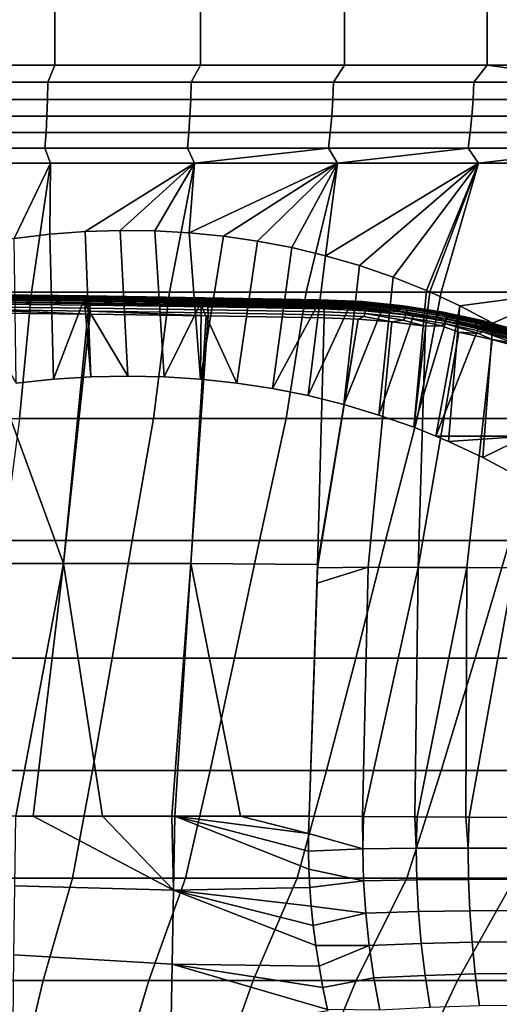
# Model space of a CAD drawing. Header units: metres. Extents: x -109 to 109, y -100 to 58.
# Tile 225 of 256: x 3.36 to 7.33, y -84.17 to -76.03. Entities that reach past the tile are written whole.
import ezdxf

# ---------------------------------------------------------------- set-up
doc = ezdxf.new("R2010")
doc.units = ezdxf.units.M
doc.layers.add('solid_21_062_100_XXX', color=7, linetype='CONTINUOUS')

msp = doc.modelspace()

# ---------------------------------------------------------------- linework, layer by layer
at = {"layer": 'solid_21_062_100_XXX'}
for points in [[(2.450244, -63.901745, -20.380436), (3.667988, -63.901745, -20.230242), (3.651991, -76.406158, -20.122297), (2.439559, -76.406158, -20.271835)], [(3.667988, -63.901745, 29.225105), (2.450244, -63.901745, 29.375298), (2.439559, -76.406158, 29.266699), (3.651991, -76.406158, 29.117159)], [(3.667988, -63.901745, -20.230242), (4.876895, -63.901745, -20.020477), (4.855625, -76.406158, -19.913446), (3.651991, -76.406158, -20.122297)], [(4.876895, -63.901745, 29.015341), (3.667988, -63.901745, 29.225105), (3.651991, -76.406158, 29.117159), (4.855625, -76.406158, 28.908308)], [(4.876895, -63.901745, -20.020477), (6.074053, -63.901745, -19.751648), (6.047561, -76.406158, -19.645788), (4.855625, -76.406158, -19.913446)], [(6.074053, -63.901745, 28.74651), (4.876895, -63.901745, 29.015341), (4.855625, -76.406158, 28.908308), (6.047561, -76.406158, 28.64065)], [(6.074053, -63.901745, -19.751648), (7.256581, -63.901745, -19.4244), (7.224926, -76.406158, -19.319967), (6.047561, -76.406158, -19.645788)], [(7.256581, -63.901745, 28.419262), (6.074053, -63.901745, 28.74651), (6.047561, -76.406158, 28.64065), (7.224926, -76.406158, 28.314829)], [(7.256581, -63.901745, -19.4244), (8.42163, -63.901745, -19.039522), (8.384886, -76.406158, -18.936769), (7.224926, -76.406158, -19.319967)], [(8.42163, -63.901745, 28.034384), (7.256581, -63.901745, 28.419262), (7.224926, -76.406158, 28.314829), (8.384885, -76.406158, 27.931631)], [(2.401371, -76.548645, -20.267498), (2.439559, -76.406158, -20.271835), (3.651991, -76.406158, -20.122297), (3.595044, -76.548645, -20.122561)], [(2.401371, -76.548645, 29.26236), (3.595044, -76.548645, 29.117422), (3.651991, -76.406158, 29.117159), (2.439559, -76.406158, 29.266699)], [(3.595044, -76.548645, -20.122561), (3.651991, -76.406158, -20.122297), (4.855625, -76.406158, -19.913446), (4.780321, -76.548645, -19.92012)], [(3.595044, -76.548645, 29.117422), (4.780321, -76.548645, 28.914982), (4.855625, -76.406158, 28.908308), (3.651991, -76.406158, 29.117159)], [(4.780321, -76.548645, -19.92012), (4.855625, -76.406158, -19.913446), (6.047561, -76.406158, -19.645788), (5.954433, -76.548645, -19.660652)], [(4.780321, -76.548645, 28.914982), (5.954433, -76.548645, 28.655514), (6.047561, -76.406158, 28.64065), (4.855625, -76.406158, 28.908308)], [(5.954433, -76.548645, -19.660652), (6.047561, -76.406158, -19.645788), (7.224926, -76.406158, -19.319967), (7.114638, -76.548645, -19.344763)], [(5.954433, -76.548645, 28.655514), (7.114638, -76.548645, 28.339624), (7.224926, -76.406158, 28.314829), (6.047561, -76.406158, 28.64065)], [(7.114638, -76.548645, -19.344763), (7.224926, -76.406158, -19.319967), (8.258226, -76.548645, -18.973188)], [(8.258226, -76.548645, 27.96805), (7.224926, -76.406158, 28.314829), (7.114638, -76.548645, 28.339624)], [(8.258226, -76.548645, -18.973188), (7.224926, -76.406158, -19.319967), (8.384886, -76.406158, -18.936769)], [(8.258226, -76.548645, 27.96805), (8.384885, -76.406158, 27.931631), (7.224926, -76.406158, 28.314829)], [(3.595044, -76.548645, 29.117422), (2.401371, -76.548645, 29.26236), (2.399279, -76.690422, 29.240784), (3.591912, -76.690422, 29.09597)], [(2.401371, -76.548645, -20.267498), (3.595044, -76.548645, -20.122561), (3.591912, -76.690422, -20.101109), (2.399279, -76.690422, -20.245922)], [(4.780321, -76.548645, 28.914982), (3.595044, -76.548645, 29.117422), (3.591912, -76.690422, 29.09597), (4.776156, -76.690422, 28.893707)], [(3.595044, -76.548645, -20.122561), (4.780321, -76.548645, -19.92012), (4.776156, -76.690422, -19.898846), (3.591912, -76.690422, -20.101109)], [(5.954433, -76.548645, 28.655514), (4.780321, -76.548645, 28.914982), (4.776156, -76.690422, 28.893707), (5.949245, -76.690422, 28.634466)], [(4.780321, -76.548645, -19.92012), (5.954433, -76.548645, -19.660652), (5.949245, -76.690422, -19.639605), (4.776156, -76.690422, -19.898846)], [(7.114638, -76.548645, 28.339624), (5.954433, -76.548645, 28.655514), (5.949245, -76.690422, 28.634466), (7.108439, -76.690422, 28.318851)], [(5.954433, -76.548645, -19.660652), (7.114638, -76.548645, -19.344763), (7.108439, -76.690422, -19.32399), (5.949245, -76.690422, -19.639605)], [(8.258226, -76.548645, 27.96805), (7.114638, -76.548645, 28.339624), (7.108439, -76.690422, 28.318851), (8.251032, -76.690422, 27.947601)], [(7.114638, -76.548645, -19.344763), (8.258226, -76.548645, -18.973188), (8.251032, -76.690422, -18.95274), (7.108439, -76.690422, -19.32399)], [(3.591912, -76.690422, 29.09597), (2.399279, -76.690422, 29.240784), (2.395889, -76.829475, 29.205828), (3.586837, -76.829475, 29.06122)], [(2.399279, -76.690422, -20.245922), (3.591912, -76.690422, -20.101109), (3.586837, -76.829475, -20.066359), (2.395889, -76.829475, -20.210966)], [(4.776156, -76.690422, 28.893707), (3.591912, -76.690422, 29.09597), (3.586837, -76.829475, 29.06122), (4.769408, -76.829475, 28.859243)], [(3.591912, -76.690422, -20.101109), (4.776156, -76.690422, -19.898846), (4.769408, -76.829475, -19.864382), (3.586837, -76.829475, -20.066359)], [(5.949245, -76.690422, 28.634466), (4.776156, -76.690422, 28.893707), (4.769408, -76.829475, 28.859243), (5.94084, -76.829475, 28.600368)], [(4.776156, -76.690422, -19.898846), (5.949245, -76.690422, -19.639605), (5.94084, -76.829475, -19.605505), (4.769408, -76.829475, -19.864382)], [(7.108439, -76.690422, 28.318851), (5.949245, -76.690422, 28.634466), (5.94084, -76.829475, 28.600368), (7.098397, -76.829475, 28.285198)], [(5.949245, -76.690422, -19.639605), (7.108439, -76.690422, -19.32399), (7.098397, -76.829475, -19.290337), (5.94084, -76.829475, -19.605505)], [(8.251032, -76.690422, 27.947601), (7.108439, -76.690422, 28.318851), (7.098397, -76.829475, 28.285198), (8.239375, -76.829475, 27.914473)], [(7.108439, -76.690422, -19.32399), (8.251032, -76.690422, -18.95274), (8.239375, -76.829475, -18.919611), (7.098397, -76.829475, -19.290337)], [(3.586837, -76.829475, 29.06122), (2.395889, -76.829475, 29.205828), (2.391233, -76.964546, 29.157812), (3.579867, -76.964546, 29.013487)], [(2.395889, -76.829475, -20.210966), (3.586837, -76.829475, -20.066359), (3.579867, -76.964546, -20.018625), (2.391233, -76.964546, -20.162951)], [(4.769408, -76.829475, 28.859243), (3.586837, -76.829475, 29.06122), (3.579867, -76.964546, 29.013487), (4.76014, -76.964546, 28.811901)], [(3.586837, -76.829475, -20.066359), (4.769408, -76.829475, -19.864382), (4.76014, -76.964546, -19.817039), (3.579867, -76.964546, -20.018625)], [(5.94084, -76.829475, 28.600368), (4.769408, -76.829475, 28.859243), (4.76014, -76.964546, 28.811901), (5.929296, -76.964546, 28.55353)], [(4.769408, -76.829475, -19.864382), (5.94084, -76.829475, -19.605505), (5.929296, -76.964546, -19.558668), (4.76014, -76.964546, -19.817039)], [(7.098397, -76.829475, 28.285198), (5.94084, -76.829475, 28.600368), (5.929296, -76.964546, 28.55353), (7.084603, -76.964546, 28.238974)], [(5.94084, -76.829475, -19.605505), (7.098397, -76.829475, -19.290337), (7.084603, -76.964546, -19.244112), (5.929296, -76.964546, -19.558668)], [(8.239375, -76.829475, 27.914473), (7.098397, -76.829475, 28.285198), (7.084603, -76.964546, 28.238974), (8.223364, -76.964546, 27.868967)], [(7.098397, -76.829475, -19.290337), (8.239375, -76.829475, -18.919611), (8.223364, -76.964546, -18.874105), (7.084603, -76.964546, -19.244112)], [(3.579867, -76.964546, 29.013487), (2.391233, -76.964546, 29.157812), (2.385354, -77.094391, 29.097178), (3.571065, -77.094391, 28.953207)], [(2.391233, -76.964546, -20.162951), (3.579867, -76.964546, -20.018625), (3.571065, -77.094391, -19.958345), (2.385354, -77.094391, -20.102316)], [(4.76014, -76.964546, 28.811901), (3.579867, -76.964546, 29.013487), (3.571065, -77.094391, 28.953207), (4.748436, -77.094391, 28.752117)], [(3.579867, -76.964546, -20.018625), (4.76014, -76.964546, -19.817039), (4.748436, -77.094391, -19.757256), (3.571065, -77.094391, -19.958345)], [(5.929296, -76.964546, 28.55353), (4.76014, -76.964546, 28.811901), (4.748436, -77.094391, 28.752117), (5.914717, -77.094391, 28.494381)], [(4.76014, -76.964546, -19.817039), (5.929296, -76.964546, -19.558668), (5.914717, -77.094391, -19.499519), (4.748436, -77.094391, -19.757256)], [(7.084603, -76.964546, 28.238974), (5.929296, -76.964546, 28.55353), (5.914717, -77.094391, 28.494381), (7.067183, -77.094391, 28.180597)], [(5.929296, -76.964546, -19.558668), (7.084603, -76.964546, -19.244112), (7.067183, -77.094391, -19.185736), (5.914717, -77.094391, -19.499519)], [(8.223364, -76.964546, 27.868967), (7.084603, -76.964546, 28.238974), (7.067183, -77.094391, 28.180597), (8.203144, -77.094391, 27.811502)], [(7.084603, -76.964546, -19.244112), (8.223364, -76.964546, -18.874105), (8.203144, -77.094391, -18.816639), (7.067183, -77.094391, -19.185736)], [(2.385354, -77.094391, 29.097178), (2.415353, -77.217697, 29.020935), (3.615755, -77.217697, 28.872881), (3.571065, -77.094391, 28.953207)], [(2.385354, -77.094391, -20.102316), (3.571065, -77.094391, -19.958345), (3.615755, -77.217697, -19.878019), (2.415352, -77.217697, -20.026073)], [(3.571065, -77.094391, 28.953207), (3.615755, -77.217697, 28.872881), (4.807446, -77.217697, 28.666101), (4.748436, -77.094391, 28.752117)], [(3.571065, -77.094391, -19.958345), (4.748436, -77.094391, -19.757256), (4.807446, -77.217697, -19.67124), (3.615755, -77.217697, -19.878019)], [(4.748436, -77.094391, 28.752117), (4.807446, -77.217697, 28.666101), (5.987556, -77.217697, 28.4011), (5.914717, -77.094391, 28.494381)], [(4.748436, -77.094391, -19.757256), (5.914717, -77.094391, -19.499519), (4.807446, -77.217697, -19.67124)], [(5.914717, -77.094391, -19.499519), (5.987555, -77.217697, -19.406239), (4.763296, -77.792229, -19.284527), (4.807446, -77.217697, -19.67124)], [(7.067183, -77.094391, -19.185736), (7.153239, -77.217697, -19.083651), (5.890637, -77.982422, -18.893761), (5.987555, -77.217697, -19.406239)], [(5.914717, -77.094391, 28.494381), (5.987556, -77.217697, 28.4011), (7.153239, -77.217697, 28.078512), (7.067183, -77.094391, 28.180597)], [(5.914717, -77.094391, -19.499519), (7.067183, -77.094391, -19.185736), (5.987555, -77.217697, -19.406239)], [(8.203144, -77.094391, 27.811502), (7.067183, -77.094391, 28.180597), (7.153239, -77.217697, 28.078512)], [(7.067183, -77.094391, -19.185736), (8.203144, -77.094391, -18.816639), (7.153239, -77.217697, -19.083651)], [(8.203144, -77.094391, 27.811502), (7.153239, -77.217697, 28.078512), (8.301689, -77.217697, 27.699116)], [(8.203144, -77.094391, -18.816639), (8.301689, -77.217697, -18.704254), (7.153239, -77.217697, -19.083651)], [(2.310365, -78.282303, 28.293104), (3.458783, -78.282303, 28.153481), (3.615755, -77.217697, 28.872881), (2.415353, -77.217697, 29.020935)], [(3.315952, -77.838478, -19.49674), (3.018643, -77.88546, -19.502966), (2.415352, -77.217697, -20.026073), (3.615755, -77.217697, -19.878019)], [(3.610775, -77.80423, -19.478186), (3.315952, -77.838478, -19.49674), (3.615755, -77.217697, -19.878019)], [(3.458783, -78.282303, 28.153481), (4.599102, -78.282303, 27.958466), (4.807446, -77.217697, 28.666101), (3.615755, -77.217697, 28.872881)], [(3.902656, -77.782608, -19.447573), (3.610775, -77.80423, -19.478186), (3.615755, -77.217697, -19.878019), (4.807446, -77.217697, -19.67124)], [(4.192124, -77.773453, -19.405025), (3.902656, -77.782608, -19.447573), (4.807446, -77.217697, -19.67124)], [(4.479122, -77.776688, -19.350637), (4.192124, -77.773453, -19.405025), (4.807446, -77.217697, -19.67124)], [(4.763296, -77.792229, -19.284527), (4.479122, -77.776688, -19.350637), (4.807446, -77.217697, -19.67124)], [(4.599102, -78.282303, 27.958466), (5.728653, -78.282303, 27.708515), (5.987556, -77.217697, 28.4011), (4.807446, -77.217697, 28.666101)], [(5.046193, -77.820274, -19.206245), (4.763296, -77.792229, -19.284527), (5.987555, -77.217697, -19.406239)], [(5.328722, -77.861137, -19.115211), (5.046193, -77.820274, -19.206245), (5.987555, -77.217697, -19.406239)], [(5.610309, -77.915085, -19.011171), (5.328722, -77.861137, -19.115211), (5.987555, -77.217697, -19.406239)], [(5.890637, -77.982422, -18.893761), (5.610309, -77.915085, -19.011171), (5.987555, -77.217697, -19.406239)], [(5.728653, -78.282303, 27.708515), (6.84479, -78.282303, 27.404215), (7.153239, -77.217697, 28.078512), (5.987556, -77.217697, 28.4011)], [(6.169956, -78.063637, -18.762281), (5.890637, -77.982422, -18.893761), (7.153239, -77.217697, -19.083651)], [(6.448051, -78.159195, -18.616089), (6.169956, -78.063637, -18.762281), (7.153239, -77.217697, -19.083651)], [(6.724629, -78.26963, -18.454466), (6.448051, -78.159195, -18.616089), (7.153239, -77.217697, -19.083651)], [(6.752326, -78.28157, -18.437338), (6.724629, -78.26963, -18.454466), (7.153239, -77.217697, -19.083651)], [(6.752326, -78.28157, -18.437338), (7.153239, -77.217697, -19.083651), (8.301689, -77.217697, -18.704254), (7.853942, -78.282303, -18.083258)], [(6.84479, -78.282303, 27.404215), (7.944899, -78.282303, 27.046276), (8.301689, -77.217697, 27.699116), (7.153239, -77.217697, 28.078512)], [(4.254818, -78.97654, -19.393564), (3.950308, -78.983215, -19.440783), (3.902656, -77.782608, -19.447573), (4.192124, -77.773453, -19.405025)], [(4.556991, -78.982704, -19.333122), (4.254818, -78.97654, -19.393564), (4.192124, -77.773453, -19.405025), (4.479122, -77.776688, -19.350637)], [(3.642552, -79.002838, -19.474821), (3.33188, -79.03553, -19.49543), (3.315952, -77.838478, -19.49674), (3.610775, -77.80423, -19.478186)], [(3.950308, -78.983215, -19.440783), (3.642552, -79.002838, -19.474821), (3.610775, -77.80423, -19.478186), (3.902656, -77.782608, -19.447573)], [(4.857499, -79.001793, -19.259235), (4.556991, -78.982704, -19.333122), (4.479122, -77.776688, -19.350637), (4.763296, -77.792229, -19.284527)], [(4.857499, -79.001793, -19.259235), (4.763296, -77.792229, -19.284527), (5.046193, -77.820274, -19.206245)], [(4.857499, -79.001793, -19.259235), (5.046193, -77.820274, -19.206245), (5.328722, -77.861137, -19.115211), (5.156094, -79.033943, -19.171762)], [(5.156094, -79.033943, -19.171762), (5.328722, -77.861137, -19.115211), (5.610309, -77.915085, -19.011171), (5.452304, -79.079247, -19.070599)], [(5.452304, -79.079247, -19.070599), (5.610309, -77.915085, -19.011171), (5.890637, -77.982422, -18.893761), (5.746822, -79.138069, -18.955143)], [(5.746822, -79.138069, -18.955143), (5.890637, -77.982422, -18.893761), (6.169956, -78.063637, -18.762281), (6.039938, -79.210861, -18.824718)], [(6.039938, -79.210861, -18.824718), (6.169956, -78.063637, -18.762281), (6.448051, -78.159195, -18.616089), (6.331129, -79.297958, -18.678864)], [(6.331129, -79.297958, -18.678864), (6.448051, -78.159195, -18.616089), (6.724629, -78.26963, -18.454466), (6.619686, -79.399651, -18.517164)], [(3.359299, -79.327026, 27.368484), (3.458783, -78.282303, 28.153481), (2.310365, -78.282303, 28.293104), (2.243952, -79.327026, 27.504705)], [(3.90361, -78.358658, -19.907625), (3.907031, -78.342308, -19.926537), (2.936163, -78.330788, -20.070314), (2.933577, -78.34716, -20.051264)], [(3.907031, -78.342308, -19.926537), (3.91082, -78.329407, -19.947891), (2.939025, -78.317879, -20.091824), (2.936163, -78.330788, -20.070314)], [(3.91082, -78.329407, -19.947891), (3.914869, -78.320328, -19.971085), (2.942081, -78.308792, -20.115181), (2.939025, -78.317879, -20.091824)], [(3.914869, -78.320328, -19.971085), (3.919065, -78.315323, -19.995457), (2.945246, -78.30378, -20.139725), (2.942081, -78.308792, -20.115181)], [(3.919065, -78.315323, -19.995457), (3.923287, -78.314537, -20.020323), (2.94843, -78.302994, -20.164761), (2.945246, -78.30378, -20.139725)], [(3.923287, -78.314537, -20.020323), (3.927418, -78.317986, -20.044975), (2.951541, -78.30645, -20.189577), (2.94843, -78.302994, -20.164761)], [(3.927418, -78.317986, -20.044975), (3.931339, -78.325577, -20.068718), (2.954493, -78.314056, -20.213474), (2.951541, -78.30645, -20.189577)], [(3.931339, -78.325577, -20.068718), (3.93494, -78.33709, -20.090879), (2.957202, -78.325584, -20.235771), (2.954493, -78.314056, -20.213474)], [(3.93494, -78.33709, -20.090879), (3.938119, -78.352203, -20.110832), (2.95959, -78.340721, -20.255838), (2.957202, -78.325584, -20.235771)], [(3.938119, -78.352203, -20.110832), (3.940786, -78.370491, -20.128012), (2.96159, -78.359032, -20.273108), (2.95959, -78.340721, -20.255838)], [(4.466709, -79.327026, 27.178226), (4.599102, -78.282303, 27.958466), (3.458783, -78.282303, 28.153481), (3.359299, -79.327026, 27.368484)], [(4.866855, -78.372742, -19.72382), (4.871093, -78.356415, -19.742558), (3.907031, -78.342308, -19.926537), (3.90361, -78.358658, -19.907625)], [(4.871093, -78.356415, -19.742558), (4.875791, -78.343529, -19.763718), (3.91082, -78.329407, -19.947891), (3.907031, -78.342308, -19.926537)], [(4.875791, -78.343529, -19.763718), (4.880815, -78.334457, -19.786699), (3.914869, -78.320328, -19.971085), (3.91082, -78.329407, -19.947891)], [(4.880815, -78.334457, -19.786699), (4.886023, -78.32946, -19.810858), (3.919065, -78.315323, -19.995457), (3.914869, -78.320328, -19.971085)], [(4.886023, -78.32946, -19.810858), (4.89127, -78.328667, -19.835506), (3.923287, -78.314537, -20.020323), (3.919065, -78.315323, -19.995457)], [(4.89127, -78.328667, -19.835506), (4.896405, -78.332108, -19.859951), (3.927418, -78.317986, -20.044975), (3.923287, -78.314537, -20.020323)], [(4.896405, -78.332108, -19.859951), (4.901285, -78.339684, -19.883499), (3.931339, -78.325577, -20.068718), (3.927418, -78.317986, -20.044975)], [(4.901285, -78.339684, -19.883499), (4.905771, -78.351173, -19.905487), (3.93494, -78.33709, -20.090879), (3.931339, -78.325577, -20.068718)], [(4.905771, -78.351173, -19.905487), (4.909737, -78.366264, -19.925293), (3.938119, -78.352203, -20.110832), (3.93494, -78.33709, -20.090879)], [(5.563566, -79.327026, 26.934381), (5.728653, -78.282303, 27.708515), (4.599102, -78.282303, 27.958466), (4.466709, -79.327026, 27.178226)], [(5.82184, -78.372696, -19.520176), (5.827423, -78.359848, -19.541105), (4.875791, -78.343529, -19.763718), (4.871093, -78.356415, -19.742558)], [(5.827423, -78.359848, -19.541105), (5.833398, -78.3508, -19.563837), (4.880815, -78.334457, -19.786699), (4.875791, -78.343529, -19.763718)], [(5.833398, -78.3508, -19.563837), (5.839596, -78.345818, -19.587732), (4.886023, -78.32946, -19.810858), (4.880815, -78.334457, -19.786699)], [(5.839596, -78.345818, -19.587732), (5.845842, -78.345032, -19.612114), (4.89127, -78.328667, -19.835506), (4.886023, -78.32946, -19.810858)], [(5.845842, -78.345032, -19.612114), (5.851903, -78.348412, -19.636072), (4.896405, -78.332108, -19.859951), (4.89127, -78.328667, -19.835506)], [(5.851903, -78.348412, -19.636072), (5.857733, -78.355942, -19.659416), (4.901285, -78.339684, -19.883499), (4.896405, -78.332108, -19.859951)], [(5.857733, -78.355942, -19.659416), (5.863098, -78.367393, -19.681227), (4.905771, -78.351173, -19.905487), (4.901285, -78.339684, -19.883499)], [(6.647277, -79.327026, 26.637524), (6.84479, -78.282303, 27.404215), (5.728653, -78.282303, 27.708515), (5.563566, -79.327026, 26.934381)], [(6.192107, -78.36084, -19.51379), (5.845842, -78.345032, -19.612114), (5.839596, -78.345818, -19.587732), (6.184577, -78.361618, -19.489742)], [(6.19929, -78.364288, -19.537712), (5.851903, -78.348412, -19.636072), (5.845842, -78.345032, -19.612114), (6.192107, -78.36084, -19.51379)], [(6.619686, -79.399651, -18.517164), (6.724629, -78.26963, -18.454466), (6.752326, -78.28157, -18.437338)], [(6.619686, -79.399651, -18.517164), (6.752326, -78.28157, -18.437338), (6.999696, -78.395676, -18.276342), (6.801199, -79.471931, -18.406078)], [(7.715283, -79.327026, 26.288355), (7.944899, -78.282303, 27.046276), (6.84479, -78.282303, 27.404215), (6.647277, -79.327026, 26.637524)], [(6.999696, -78.395676, -18.276342), (6.752326, -78.28157, -18.437338), (7.853942, -78.282303, -18.083258)], [(7.272261, -78.537758, -18.081131), (6.999696, -78.395676, -18.276342), (7.853942, -78.282303, -18.083258)], [(7.541533, -78.696381, -17.868021), (7.272261, -78.537758, -18.081131), (7.853942, -78.282303, -18.083258)], [(2.933577, -78.34716, -20.051264), (2.931294, -78.366516, -20.035215), (3.880424, -78.377731, -19.895107), (3.90361, -78.358658, -19.907625)], [(3.880424, -78.377731, -19.895107), (2.931294, -78.366516, -20.035215), (3.33188, -79.03553, -19.49543), (3.642552, -79.002838, -19.474821)], [(3.940786, -78.370491, -20.128012), (3.942866, -78.391441, -20.141932), (2.963146, -78.380005, -20.287086), (2.96159, -78.359032, -20.273108)], [(3.942866, -78.391441, -20.141932), (3.9443, -78.414444, -20.152197), (2.964213, -78.40303, -20.297384), (2.963146, -78.380005, -20.287086)], [(3.9443, -78.414444, -20.152197), (3.945046, -78.438858, -20.15852), (2.964761, -78.427467, -20.303703), (2.964213, -78.40303, -20.297384)], [(3.90061, -78.377998, -19.891697), (3.880424, -78.377731, -19.895107), (3.642552, -79.002838, -19.474821), (3.950308, -78.983215, -19.440783)], [(3.90361, -78.358658, -19.907625), (3.880424, -78.377731, -19.895107), (3.90061, -78.377998, -19.891697)], [(3.90361, -78.358658, -19.907625), (3.90061, -78.377998, -19.891697), (4.848517, -78.391823, -19.711149), (4.866855, -78.372742, -19.72382)], [(4.848517, -78.391823, -19.711149), (3.90061, -78.377998, -19.891697), (4.254818, -78.97654, -19.393564), (4.556991, -78.982704, -19.333122)], [(3.90061, -78.377998, -19.891697), (3.950308, -78.983215, -19.440783), (4.254818, -78.97654, -19.393564)], [(4.909737, -78.366264, -19.925293), (4.91307, -78.384521, -19.942356), (3.940786, -78.370491, -20.128012), (3.938119, -78.352203, -20.110832)], [(4.91307, -78.384521, -19.942356), (4.915676, -78.405441, -19.956198), (3.942866, -78.391441, -20.141932), (3.940786, -78.370491, -20.128012)], [(4.915676, -78.405441, -19.956198), (4.917482, -78.428413, -19.966423), (3.9443, -78.414444, -20.152197), (3.942866, -78.391441, -20.141932)], [(4.917482, -78.428413, -19.966423), (4.918437, -78.452805, -19.972746), (3.945046, -78.438858, -20.15852), (3.9443, -78.414444, -20.152197)], [(4.863163, -78.392059, -19.708044), (4.848517, -78.391823, -19.711149), (4.556991, -78.982704, -19.333122), (4.857499, -79.001793, -19.259235)], [(4.866855, -78.372742, -19.72382), (4.848517, -78.391823, -19.711149), (4.863163, -78.392059, -19.708044)], [(4.863163, -78.392059, -19.708044), (4.857499, -79.001793, -19.259235), (5.156094, -79.033943, -19.171762)], [(4.866855, -78.372742, -19.72382), (4.863163, -78.392059, -19.708044), (5.812463, -78.408279, -19.486027), (5.816805, -78.388992, -19.50164)], [(5.812463, -78.408279, -19.486027), (4.863163, -78.392059, -19.708044), (5.156094, -79.033943, -19.171762), (5.452304, -79.079247, -19.070599)], [(5.816805, -78.388992, -19.50164), (5.82184, -78.372696, -19.520176), (4.871093, -78.356415, -19.742558), (4.866855, -78.372742, -19.72382)], [(5.863098, -78.367393, -19.681227), (5.867848, -78.382446, -19.700886), (4.909737, -78.366264, -19.925293), (4.905771, -78.351173, -19.905487)], [(5.867848, -78.382446, -19.700886), (5.87185, -78.400673, -19.71784), (4.91307, -78.384521, -19.942356), (4.909737, -78.366264, -19.925293)], [(5.87185, -78.400673, -19.71784), (5.874988, -78.421562, -19.731609), (4.915676, -78.405441, -19.956198), (4.91307, -78.384521, -19.942356)], [(5.874988, -78.421562, -19.731609), (5.877175, -78.444511, -19.741804), (4.917482, -78.428413, -19.966423), (4.915676, -78.405441, -19.956198)], [(6.080152, -78.41906, -19.411715), (5.812463, -78.408279, -19.486027), (5.452304, -79.079247, -19.070599), (5.746822, -79.138069, -18.955143)], [(6.348185, -78.441566, -19.325485), (6.080152, -78.41906, -19.411715), (5.746822, -79.138069, -18.955143), (6.039938, -79.210861, -18.824718)], [(5.816805, -78.388992, -19.50164), (5.812463, -78.408279, -19.486027), (6.080152, -78.41906, -19.411715)], [(6.162033, -78.388474, -19.423531), (5.82184, -78.372696, -19.520176), (5.816805, -78.388992, -19.50164), (6.155244, -78.404747, -19.405519)], [(6.155244, -78.404747, -19.405519), (5.816805, -78.388992, -19.50164), (6.080152, -78.41906, -19.411715)], [(6.169324, -78.375633, -19.443966), (5.827423, -78.359848, -19.541105), (5.82184, -78.372696, -19.520176), (6.162033, -78.388474, -19.423531)], [(6.17691, -78.3666, -19.466248), (5.833398, -78.3508, -19.563837), (5.827423, -78.359848, -19.541105), (6.169324, -78.375633, -19.443966)], [(6.184577, -78.361618, -19.489742), (5.839596, -78.345818, -19.587732), (5.833398, -78.3508, -19.563837), (6.17691, -78.3666, -19.466248)], [(6.205921, -78.371857, -19.560829), (5.857733, -78.355942, -19.659416), (5.851903, -78.348412, -19.636072), (6.19929, -78.364288, -19.537712)], [(6.211812, -78.383331, -19.582489), (5.863098, -78.367393, -19.681227), (5.857733, -78.355942, -19.659416), (6.205921, -78.371857, -19.560829)], [(6.2168, -78.398399, -19.602081), (5.867848, -78.382446, -19.700886), (5.863098, -78.367393, -19.681227), (6.211812, -78.383331, -19.582489)], [(6.22074, -78.416618, -19.619053), (5.87185, -78.400673, -19.71784), (5.867848, -78.382446, -19.700886), (6.2168, -78.398399, -19.602081)], [(6.215178, -78.436882, -19.635511), (5.874988, -78.421562, -19.731609), (5.87185, -78.400673, -19.71784), (6.22074, -78.416618, -19.619053)], [(6.216588, -78.459801, -19.645929), (5.877175, -78.444511, -19.741804), (5.874988, -78.421562, -19.731609), (6.215178, -78.436882, -19.635511)], [(6.155244, -78.404747, -19.405519), (6.080152, -78.41906, -19.411715), (6.348185, -78.441566, -19.325485)], [(6.155244, -78.404747, -19.405519), (6.487453, -78.438271, -19.292976), (6.49595, -78.422165, -19.310411), (6.162033, -78.388474, -19.423531)], [(6.155244, -78.404747, -19.405519), (6.348185, -78.441566, -19.325485), (6.487453, -78.438271, -19.292976)], [(6.162033, -78.388474, -19.423531), (6.49595, -78.422165, -19.310411), (6.504899, -78.409492, -19.330284), (6.169324, -78.375633, -19.443966)], [(6.169324, -78.375633, -19.443966), (6.504899, -78.409492, -19.330284), (6.514045, -78.400612, -19.352036), (6.17691, -78.3666, -19.466248)], [(6.17691, -78.3666, -19.466248), (6.514045, -78.400612, -19.352036), (6.523133, -78.395782, -19.375051), (6.184577, -78.361618, -19.489742)], [(6.184577, -78.361618, -19.489742), (6.523133, -78.395782, -19.375051), (6.531904, -78.395126, -19.39868), (6.192107, -78.36084, -19.51379)], [(6.192107, -78.36084, -19.51379), (6.531904, -78.395126, -19.39868), (6.540112, -78.398674, -19.422253), (6.19929, -78.364288, -19.537712)], [(6.19929, -78.364288, -19.537712), (6.540112, -78.398674, -19.422253), (6.547523, -78.406319, -19.445107), (6.205921, -78.371857, -19.560829)], [(6.205921, -78.371857, -19.560829), (6.547523, -78.406319, -19.445107), (6.553929, -78.417847, -19.466593), (6.211812, -78.383331, -19.582489)], [(6.211812, -78.383331, -19.582489), (6.553929, -78.417847, -19.466593), (6.559149, -78.432938, -19.486107), (6.2168, -78.398399, -19.602081)], [(6.563035, -78.451157, -19.503096), (6.549147, -78.469902, -19.523056), (6.215178, -78.436882, -19.635511), (6.22074, -78.416618, -19.619053)], [(6.2168, -78.398399, -19.602081), (6.559149, -78.432938, -19.486107), (6.563035, -78.451157, -19.503096), (6.22074, -78.416618, -19.619053)], [(6.487453, -78.438271, -19.292976), (6.811421, -78.489471, -19.164501), (6.821547, -78.473618, -19.18129), (6.49595, -78.422165, -19.310411)], [(6.49595, -78.422165, -19.310411), (6.821547, -78.473618, -19.18129), (6.832077, -78.461197, -19.200537), (6.504899, -78.409492, -19.330284)], [(6.504899, -78.409492, -19.330284), (6.832077, -78.461197, -19.200537), (6.842716, -78.452553, -19.221697), (6.514045, -78.400612, -19.352036)], [(6.514045, -78.400612, -19.352036), (6.842716, -78.452553, -19.221697), (6.853162, -78.447937, -19.244175), (6.523133, -78.395782, -19.375051)], [(6.523133, -78.395782, -19.375051), (6.853162, -78.447937, -19.244175), (6.863121, -78.447472, -19.267332), (6.531904, -78.395126, -19.39868)], [(6.531904, -78.395126, -19.39868), (6.863121, -78.447472, -19.267332), (6.872311, -78.451172, -19.290516), (6.540112, -78.398674, -19.422253)], [(6.540112, -78.398674, -19.422253), (6.872311, -78.451172, -19.290516), (6.880472, -78.458939, -19.313072), (6.547523, -78.406319, -19.445107)], [(6.547523, -78.406319, -19.445107), (6.880472, -78.458939, -19.313072), (6.887373, -78.470543, -19.334362), (6.553929, -78.417847, -19.466593)], [(6.553929, -78.417847, -19.466593), (6.887373, -78.470543, -19.334362), (6.892821, -78.485672, -19.353785), (6.559149, -78.432938, -19.486107)], [(6.801199, -79.471931, -18.406078), (6.999696, -78.395676, -18.276342), (6.905698, -79.516586, -18.33865)], [(6.905698, -79.516586, -18.33865), (6.999696, -78.395676, -18.276342), (7.272261, -78.537758, -18.081131), (7.188714, -79.649323, -18.142456)], [(2.945112, -78.452431, -20.308346), (2.964735, -78.452629, -20.305866), (3.724027, -80.524261, -20.202787), (2.664258, -80.524666, -20.344469)], [(2.964761, -78.427467, -20.303703), (3.925869, -78.463745, -20.163967), (2.964735, -78.452629, -20.305866)], [(2.964735, -78.452629, -20.305866), (3.925869, -78.463745, -20.163967), (3.724027, -80.524261, -20.202787)], [(2.964761, -78.427467, -20.303703), (3.945043, -78.463997, -20.160727), (3.925869, -78.463745, -20.163967)], [(3.945046, -78.438858, -20.15852), (3.945043, -78.463997, -20.160727), (2.964761, -78.427467, -20.303703)], [(3.925869, -78.463745, -20.163967), (3.945043, -78.463997, -20.160727), (3.724027, -80.524261, -20.202787)], [(4.90414, -78.477692, -19.978033), (4.777549, -80.523766, -20.014326), (3.724027, -80.524261, -20.202787), (3.945043, -78.463997, -20.160727)], [(3.945046, -78.438858, -20.15852), (4.90414, -78.477692, -19.978033), (3.945043, -78.463997, -20.160727)], [(3.945046, -78.438858, -20.15852), (4.918478, -78.477913, -19.974995), (4.90414, -78.477692, -19.978033)], [(4.918437, -78.452805, -19.972746), (4.918478, -78.477913, -19.974995), (3.945046, -78.438858, -20.15852)], [(4.90414, -78.477692, -19.978033), (4.918478, -78.477913, -19.974995), (4.777549, -80.523766, -20.014326)], [(4.918478, -78.477913, -19.974995), (5.878483, -78.493973, -19.750475), (5.824271, -80.533356, -19.779207), (4.777549, -80.523766, -20.014326)], [(5.877175, -78.444511, -19.741804), (5.87835, -78.468887, -19.748137), (4.918437, -78.452805, -19.972746), (4.917482, -78.428413, -19.966423)], [(5.87835, -78.468887, -19.748137), (5.878483, -78.493973, -19.750475), (4.918478, -78.477913, -19.974995), (4.918437, -78.452805, -19.972746)], [(6.158104, -78.505112, -19.672831), (5.823354, -80.561943, -19.779705), (5.824271, -80.533356, -19.779207)], [(6.436922, -78.528328, -19.582804), (6.243319, -80.554993, -19.661551), (5.823354, -80.561943, -19.779705), (6.158104, -78.505112, -19.672831)], [(6.158104, -78.505112, -19.672831), (5.824271, -80.533356, -19.779207), (5.878483, -78.493973, -19.750475)], [(6.207541, -78.483475, -19.655394), (5.87835, -78.468887, -19.748137), (5.877175, -78.444511, -19.741804), (6.216588, -78.459801, -19.645929)], [(6.158104, -78.505112, -19.672831), (5.878483, -78.493973, -19.750475), (5.87835, -78.468887, -19.748137), (6.207541, -78.483475, -19.655394)], [(6.616267, -78.476349, -19.226847), (6.348185, -78.441566, -19.325485), (6.039938, -79.210861, -18.824718), (6.331129, -79.297958, -18.678864)], [(6.207541, -78.483475, -19.655394), (6.436922, -78.528328, -19.582804), (6.158104, -78.505112, -19.672831)], [(6.216588, -78.459801, -19.645929), (6.530955, -78.514702, -19.547249), (6.436922, -78.528328, -19.582804), (6.207541, -78.483475, -19.655394)], [(6.549147, -78.469902, -19.523056), (6.549807, -78.492737, -19.533741), (6.216588, -78.459801, -19.645929), (6.215178, -78.436882, -19.635511)], [(6.216588, -78.459801, -19.645929), (6.549807, -78.492737, -19.533741), (6.530955, -78.514702, -19.547249)], [(6.883971, -78.523972, -19.115286), (6.616267, -78.476349, -19.226847), (6.331129, -79.297958, -18.678864), (6.619686, -79.399651, -18.517164)], [(6.487453, -78.438271, -19.292976), (6.348185, -78.441566, -19.325485), (6.616267, -78.476349, -19.226847)], [(6.487453, -78.438271, -19.292976), (6.616267, -78.476349, -19.226847), (6.811421, -78.489471, -19.164501)], [(6.549807, -78.492737, -19.533741), (6.846843, -78.562256, -19.424381), (6.714826, -78.564064, -19.480026), (6.530955, -78.514702, -19.547249)], [(6.563035, -78.451157, -19.503096), (6.874969, -78.520256, -19.395006), (6.549147, -78.469902, -19.523056)], [(6.874969, -78.520256, -19.395006), (6.874921, -78.542953, -19.405991), (6.549807, -78.492737, -19.533741), (6.549147, -78.469902, -19.523056)], [(6.549807, -78.492737, -19.533741), (6.874921, -78.542953, -19.405991), (6.846843, -78.562256, -19.424381)], [(6.559149, -78.432938, -19.486107), (6.892821, -78.485672, -19.353785), (6.896661, -78.503883, -19.370792), (6.563035, -78.451157, -19.503096)], [(6.563035, -78.451157, -19.503096), (6.896661, -78.503883, -19.370792), (6.874969, -78.520256, -19.395006)], [(6.811421, -78.489471, -19.164501), (6.616267, -78.476349, -19.226847), (6.883971, -78.523972, -19.115286)], [(6.811421, -78.489471, -19.164501), (7.12571, -78.557602, -19.021044), (7.13737, -78.542084, -19.037132), (6.821547, -78.473618, -19.18129)], [(6.811421, -78.489471, -19.164501), (6.883971, -78.523972, -19.115286), (7.12571, -78.557602, -19.021044)], [(6.821547, -78.473618, -19.18129), (7.13737, -78.542084, -19.037132), (7.149394, -78.529984, -19.055698), (6.832077, -78.461197, -19.200537)], [(6.832077, -78.461197, -19.200537), (7.149394, -78.529984, -19.055698), (7.16144, -78.521645, -19.076216), (6.842716, -78.452553, -19.221697)], [(6.842716, -78.452553, -19.221697), (7.16144, -78.521645, -19.076216), (7.173171, -78.517303, -19.098106), (6.853162, -78.447937, -19.244175)], [(6.853162, -78.447937, -19.244175), (7.173171, -78.517303, -19.098106), (7.184253, -78.517082, -19.120752), (6.863121, -78.447472, -19.267332)], [(6.863121, -78.447472, -19.267332), (7.184253, -78.517082, -19.120752), (7.194374, -78.520988, -19.143511), (6.872311, -78.451172, -19.290516)], [(6.872311, -78.451172, -19.290516), (7.194374, -78.520988, -19.143511), (7.203248, -78.528908, -19.165741), (6.880472, -78.458939, -19.313072)], [(6.896661, -78.503883, -19.370792), (7.191191, -78.587227, -19.252287), (6.874969, -78.520256, -19.395006)], [(6.880472, -78.458939, -19.313072), (7.203248, -78.528908, -19.165741), (7.210624, -78.540619, -19.186815), (6.887373, -78.470543, -19.334362)], [(6.887373, -78.470543, -19.334362), (7.210624, -78.540619, -19.186815), (7.216294, -78.555794, -19.206137), (6.892821, -78.485672, -19.353785)], [(6.892821, -78.485672, -19.353785), (7.216294, -78.555794, -19.206137), (7.220098, -78.573997, -19.223162), (6.896661, -78.503883, -19.370792)], [(6.896661, -78.503883, -19.370792), (7.220098, -78.573997, -19.223162), (7.191191, -78.587227, -19.252287)], [(6.714826, -78.564064, -19.480026), (6.655625, -80.556702, -19.517384), (6.243319, -80.554993, -19.661551), (6.436922, -78.528328, -19.582804)], [(6.530955, -78.514702, -19.547249), (6.714826, -78.564064, -19.480026), (6.436922, -78.528328, -19.582804)], [(7.150921, -78.584824, -18.990381), (6.883971, -78.523972, -19.115286), (6.619686, -79.399651, -18.517164), (6.801199, -79.471931, -18.406078)], [(6.846843, -78.562256, -19.424381), (6.99161, -78.612831, -19.364094), (6.655625, -80.556702, -19.517384), (6.714826, -78.564064, -19.480026)], [(7.416639, -78.659271, -18.851717), (7.150921, -78.584824, -18.990381), (6.801199, -79.471931, -18.406078), (7.551107, -79.473671, -18.168478)], [(6.874921, -78.542953, -19.405991), (7.153836, -78.625526, -19.287617), (6.99161, -78.612831, -19.364094), (6.846843, -78.562256, -19.424381)], [(7.191191, -78.587227, -19.252287), (7.190483, -78.609756, -19.263597), (6.874921, -78.542953, -19.405991), (6.874969, -78.520256, -19.395006)], [(6.874921, -78.542953, -19.405991), (7.190483, -78.609756, -19.263597), (7.153836, -78.625526, -19.287617)], [(7.12571, -78.557602, -19.021044), (6.883971, -78.523972, -19.115286), (7.150921, -78.584824, -18.990381)], [(7.12571, -78.557602, -19.021044), (7.42932, -78.641594, -18.863718), (7.442412, -78.626472, -18.879065), (7.13737, -78.542084, -19.037132)], [(7.42932, -78.641594, -18.863718), (7.12571, -78.557602, -19.021044), (7.150921, -78.584824, -18.990381), (7.416639, -78.659271, -18.851717)], [(7.13737, -78.542084, -19.037132), (7.442412, -78.626472, -18.879065), (7.45583, -78.614761, -18.896908), (7.149394, -78.529984, -19.055698)], [(7.149394, -78.529984, -19.055698), (7.45583, -78.614761, -18.896908), (7.469194, -78.606781, -18.916744), (7.16144, -78.521645, -19.076216)], [(7.16144, -78.521645, -19.076216), (7.469194, -78.606781, -18.916744), (7.482128, -78.602776, -18.938011), (7.173171, -78.517303, -19.098106)], [(7.173171, -78.517303, -19.098106), (7.482128, -78.602776, -18.938011), (7.494264, -78.602844, -18.96011), (7.184253, -78.517082, -19.120752)], [(7.184253, -78.517082, -19.120752), (7.494264, -78.602844, -18.96011), (7.505261, -78.606995, -18.982414), (7.194374, -78.520988, -19.143511)], [(7.188714, -79.649323, -18.142456), (7.272261, -78.537758, -18.081131), (7.541533, -78.696381, -17.868021), (7.467425, -79.798065, -17.928213)], [(7.496836, -78.669769, -19.095991), (7.495522, -78.692101, -19.107649), (7.190483, -78.609756, -19.263597), (7.191191, -78.587227, -19.252287)], [(7.220098, -78.573997, -19.223162), (7.496836, -78.669769, -19.095991), (7.191191, -78.587227, -19.252287)], [(7.194374, -78.520988, -19.143511), (7.505261, -78.606995, -18.982414), (7.514808, -78.615097, -19.004297), (7.203248, -78.528908, -19.165741)], [(7.203248, -78.528908, -19.165741), (7.514808, -78.615097, -19.004297), (7.522635, -78.62693, -19.025137), (7.210624, -78.540619, -19.186815)], [(7.210624, -78.540619, -19.186815), (7.522635, -78.62693, -19.025137), (7.528522, -78.642166, -19.044346), (7.216294, -78.555794, -19.206137)], [(7.216294, -78.555794, -19.206137), (7.528522, -78.642166, -19.044346), (7.532301, -78.660362, -19.061382), (7.220098, -78.573997, -19.223162)], [(7.220098, -78.573997, -19.223162), (7.532301, -78.660362, -19.061382), (7.496836, -78.669769, -19.095991)], [(7.267077, -78.674957, -19.234518), (7.058147, -80.55864, -19.347805), (6.655625, -80.556702, -19.517384), (6.99161, -78.612831, -19.364094)], [(7.153836, -78.625526, -19.287617), (7.267077, -78.674957, -19.234518), (6.99161, -78.612831, -19.364094)], [(7.190483, -78.609756, -19.263597), (7.451034, -78.70356, -19.137939), (7.267077, -78.674957, -19.234518), (7.153836, -78.625526, -19.287617)], [(7.190483, -78.609756, -19.263597), (7.495522, -78.692101, -19.107649), (7.451034, -78.70356, -19.137939)], [(7.540905, -78.750809, -19.090788), (7.449318, -80.560799, -19.153477), (7.058147, -80.55864, -19.347805), (7.267077, -78.674957, -19.234518)], [(7.451034, -78.70356, -19.137939), (7.540905, -78.750809, -19.090788), (7.267077, -78.674957, -19.234518)], [(3.227118, -80.335587, 26.542177), (4.291032, -80.335587, 26.360004), (4.466709, -79.327026, 27.178226), (3.359299, -79.327026, 27.368484)], [(4.291032, -80.335587, 26.360004), (5.344874, -80.335587, 26.126518), (5.563566, -79.327026, 26.934381), (4.466709, -79.327026, 27.178226)], [(5.344874, -80.335587, 26.126518), (6.386171, -80.335587, 25.842264), (6.647277, -79.327026, 26.637524), (5.563566, -79.327026, 26.934381)], [(6.386171, -80.335587, 25.842264), (7.412478, -80.335587, 25.507912), (7.715283, -79.327026, 26.288355), (6.647277, -79.327026, 26.637524)], [(7.551107, -79.473671, -18.168478), (6.801199, -79.471931, -18.406078), (6.905698, -79.516586, -18.33865)], [(7.551107, -79.473671, -18.168478), (6.905698, -79.516586, -18.33865), (7.188714, -79.649323, -18.142456)], [(7.551107, -79.473671, -18.168478), (7.188714, -79.649323, -18.142456), (7.467425, -79.798065, -17.928213)], [(4.125511, -81.305984, 25.49498), (4.291032, -80.335587, 26.360004), (3.227118, -80.335587, 26.542177), (3.102653, -81.305984, 25.670301)], [(5.138666, -81.305984, 25.270273), (5.344874, -80.335587, 26.126518), (4.291032, -80.335587, 26.360004), (4.125511, -81.305984, 25.49498)], [(6.139735, -81.305984, 24.996712), (6.386171, -80.335587, 25.842264), (5.344874, -80.335587, 26.126518), (5.138666, -81.305984, 25.270273)], [(7.126364, -81.305984, 24.674938), (7.412478, -80.335587, 25.507912), (6.386171, -80.335587, 25.842264), (6.139735, -81.305984, 24.996712)], [(8.096233, -81.305984, 24.30571), (8.421388, -80.335587, 25.124243), (7.412478, -80.335587, 25.507912), (7.126364, -81.305984, 24.674938)], [(3.329731, -82.6129, -20.268568), (2.896703, -82.612946, -20.322914), (2.664258, -80.524666, -20.344469), (3.724027, -80.524261, -20.202787)], [(3.472562, -82.612885, -20.248955), (3.329731, -82.6129, -20.268568), (3.724027, -80.524261, -20.202787)], [(4.046524, -82.612862, -20.161642), (3.472562, -82.612885, -20.248955), (3.724027, -80.524261, -20.202787)], [(4.618279, -82.612823, -20.061026), (4.046524, -82.612862, -20.161642), (3.724027, -80.524261, -20.202787), (4.777549, -80.523766, -20.014326)], [(4.644956, -82.612816, -20.055996), (4.618279, -82.612823, -20.061026), (4.777549, -80.523766, -20.014326)], [(5.187511, -82.612587, -19.94717), (4.644956, -82.612816, -20.055996), (4.777549, -80.523766, -20.014326)], [(5.753926, -82.612167, -19.820133), (5.187511, -82.612587, -19.94717), (4.777549, -80.523766, -20.014326), (5.824271, -80.533356, -19.779207)], [(5.823354, -80.561943, -19.779705), (5.753926, -82.612167, -19.820133), (5.824271, -80.533356, -19.779207)], [(6.195349, -82.614601, -19.700413), (5.753926, -82.612167, -19.820133), (5.819312, -80.686745, -19.78191), (6.243319, -80.554993, -19.661551)], [(5.823354, -80.561943, -19.779705), (5.819312, -80.686745, -19.78191), (5.753926, -82.612167, -19.820133)], [(6.243319, -80.554993, -19.661551), (5.819312, -80.686745, -19.78191), (5.823354, -80.561943, -19.779705)], [(6.204229, -82.614647, -19.697685), (6.195349, -82.614601, -19.700413), (6.243319, -80.554993, -19.661551), (6.655625, -80.556702, -19.517384)], [(6.628025, -82.61692, -19.552113), (6.204229, -82.614647, -19.697685), (6.655625, -80.556702, -19.517384)], [(6.645825, -82.617027, -19.545326), (6.628025, -82.61692, -19.552113), (6.655625, -80.556702, -19.517384), (7.058147, -80.55864, -19.347805)], [(7.05009, -82.619614, -19.375872), (6.645825, -82.617027, -19.545326), (7.058147, -80.55864, -19.347805)], [(7.076274, -82.619797, -19.363853), (7.05009, -82.619614, -19.375872), (7.058147, -80.55864, -19.347805), (7.449318, -80.560799, -19.153477)], [(7.459742, -82.622665, -19.172445), (7.076274, -82.619797, -19.363853), (7.449318, -80.560799, -19.153477)], [(3.963301, -82.236313, 24.586262), (4.125511, -81.305984, 25.49498), (3.102653, -81.305984, 25.670301), (2.980727, -82.236313, 24.755371)], [(4.936478, -82.236313, 24.369522), (5.138666, -81.305984, 25.270273), (4.125511, -81.305984, 25.49498), (3.963301, -82.236313, 24.586262)], [(5.897951, -82.236313, 24.105669), (6.139735, -81.305984, 24.996712), (5.138666, -81.305984, 25.270273), (4.936478, -82.236313, 24.369522)], [(6.845441, -82.236313, 23.795326), (7.126364, -81.305984, 24.674938), (6.139735, -81.305984, 24.996712), (5.897951, -82.236313, 24.105669)], [(7.7767, -82.236313, 23.439232), (8.096233, -81.305984, 24.30571), (7.126364, -81.305984, 24.674938), (6.845441, -82.236313, 23.795326)], [(3.799777, -83.124741, 23.636595), (3.963301, -82.236313, 24.586262), (2.980727, -82.236313, 24.755371), (2.857842, -83.124741, 23.799728)], [(4.732593, -83.124741, 23.427526), (4.936478, -82.236313, 24.369522), (3.963301, -82.236313, 24.586262), (3.799777, -83.124741, 23.636595)], [(5.654048, -83.124741, 23.173021), (5.897951, -82.236313, 24.105669), (4.936478, -82.236313, 24.369522), (4.732593, -83.124741, 23.427526)], [(6.561934, -83.124741, 22.873692), (6.845441, -82.236313, 23.795326), (5.897951, -82.236313, 24.105669), (5.654048, -83.124741, 23.173021)], [(7.45407, -83.124741, 22.530256), (7.7767, -82.236313, 23.439232), (6.845441, -82.236313, 23.795326), (6.561934, -83.124741, 22.873692)], [(3.322051, -83.187447, -20.288389), (3.329731, -82.6129, -20.268568), (3.472562, -82.612885, -20.248955), (4.633192, -83.225258, -20.081877)], [(4.633192, -83.225258, -20.081877), (3.472562, -82.612885, -20.248955), (4.046524, -82.612862, -20.161642)], [(4.633192, -83.225258, -20.081877), (4.046524, -82.612862, -20.161642), (4.618279, -82.612823, -20.061026)], [(4.633192, -83.225258, -20.081877), (4.618279, -82.612823, -20.061026), (4.644956, -82.612816, -20.055996)], [(5.751977, -83.049706, -19.835697), (5.759536, -83.201614, -19.843504), (4.633192, -83.225258, -20.081877), (4.644956, -82.612816, -20.055996)], [(5.74919, -82.755043, -19.824148), (4.644956, -82.612816, -20.055996), (5.187511, -82.612587, -19.94717)], [(5.748572, -82.900948, -19.829287), (5.751977, -83.049706, -19.835697), (4.644956, -82.612816, -20.055996)], [(5.74919, -82.755043, -19.824148), (5.748572, -82.900948, -19.829287), (4.644956, -82.612816, -20.055996)], [(5.74919, -82.755043, -19.824148), (5.187511, -82.612587, -19.94717), (5.753926, -82.612167, -19.820133)], [(6.195349, -82.614601, -19.700413), (6.198104, -82.881348, -19.70689), (5.74919, -82.755043, -19.824148), (5.753926, -82.612167, -19.820133)], [(6.198104, -82.881348, -19.70689), (6.195349, -82.614601, -19.700413), (6.204229, -82.614647, -19.697685)], [(6.198104, -82.881348, -19.70689), (6.204229, -82.614647, -19.697685), (6.628025, -82.61692, -19.552113), (6.63909, -82.877907, -19.555252)], [(6.63909, -82.877907, -19.555252), (6.628025, -82.61692, -19.552113), (6.645825, -82.617027, -19.545326)], [(6.63909, -82.877907, -19.555252), (6.645825, -82.617027, -19.545326), (7.05009, -82.619614, -19.375872), (7.069024, -82.876793, -19.374613)], [(7.069024, -82.876793, -19.374613), (7.05009, -82.619614, -19.375872), (7.076274, -82.619797, -19.363853)], [(7.069024, -82.876793, -19.374613), (7.076274, -82.619797, -19.363853), (7.459742, -82.622665, -19.172445), (7.485991, -82.877998, -19.165777)], [(6.198104, -82.881348, -19.70689), (5.748572, -82.900948, -19.829287), (5.74919, -82.755043, -19.824148)], [(6.198104, -82.881348, -19.70689), (6.204307, -83.148193, -19.719822), (5.751977, -83.049706, -19.835697), (5.748572, -82.900948, -19.829287)], [(6.63909, -82.877907, -19.555252), (6.643004, -83.139442, -19.568884), (6.204307, -83.148193, -19.719822), (6.198104, -82.881348, -19.70689)], [(7.069024, -82.876793, -19.374613), (7.07082, -83.134865, -19.389252), (6.643004, -83.139442, -19.568884), (6.63909, -82.877907, -19.555252)], [(7.485991, -82.877998, -19.165777), (7.485848, -83.134468, -19.18173), (7.07082, -83.134865, -19.389252), (7.069024, -82.876793, -19.374613)], [(6.204307, -83.148193, -19.719822), (5.759536, -83.201614, -19.843504), (5.751977, -83.049706, -19.835697)], [(2.67429, -83.969498, 22.814096), (3.555999, -83.969498, 22.663523), (3.799777, -83.124741, 23.636595), (2.857842, -83.124741, 23.799728)], [(3.555999, -83.969498, 22.663523), (4.429405, -83.969498, 22.470533), (4.732593, -83.124741, 23.427526), (3.799777, -83.124741, 23.636595)], [(4.429405, -83.969498, 22.470533), (5.292468, -83.969498, 22.235577), (5.654048, -83.124741, 23.173021), (4.732593, -83.124741, 23.427526)], [(5.292468, -83.969498, 22.235577), (6.143173, -83.969498, 21.959202), (6.561934, -83.124741, 22.873692), (5.654048, -83.124741, 23.173021)], [(6.143173, -83.969498, 21.959202), (6.979535, -83.969498, 21.642056), (7.45407, -83.124741, 22.530256), (6.561934, -83.124741, 22.873692)], [(6.643004, -83.139442, -19.568884), (6.657083, -83.401642, -19.586445), (6.222179, -83.415123, -19.736706), (6.204307, -83.148193, -19.719822)], [(7.07082, -83.134865, -19.389252), (7.081339, -83.394066, -19.407978), (6.657083, -83.401642, -19.586445), (6.643004, -83.139442, -19.568884)], [(6.979535, -83.969498, 21.642056), (7.799599, -83.969498, 21.284876), (8.328315, -83.124741, 22.143538), (7.45407, -83.124741, 22.530256)], [(7.485848, -83.134468, -19.18173), (7.493058, -83.392433, -19.202101), (7.081339, -83.394066, -19.407978), (7.07082, -83.134865, -19.389252)], [(3.322051, -83.187447, -20.288389), (4.633192, -83.225258, -20.081877), (4.622051, -83.834534, -20.144083), (3.31467, -83.759705, -20.340681)], [(5.809559, -83.681709, -19.876869), (5.835989, -83.851486, -19.892033), (4.622051, -83.834534, -20.144083), (4.633192, -83.225258, -20.081877)], [(5.759536, -83.201614, -19.843504), (5.771567, -83.357361, -19.85284), (4.633192, -83.225258, -20.081877)], [(5.788054, -83.516945, -19.86389), (5.809559, -83.681709, -19.876869), (4.633192, -83.225258, -20.081877)], [(5.771567, -83.357361, -19.85284), (5.788054, -83.516945, -19.86389), (4.633192, -83.225258, -20.081877)], [(6.204307, -83.148193, -19.719822), (6.222179, -83.415123, -19.736706), (5.771567, -83.357361, -19.85284), (5.759536, -83.201614, -19.843504)], [(6.222179, -83.415123, -19.736706), (5.788054, -83.516945, -19.86389), (5.771567, -83.357361, -19.85284)], [(6.222179, -83.415123, -19.736706), (6.250991, -83.682083, -19.757772), (5.809559, -83.681709, -19.876869), (5.788054, -83.516945, -19.86389)], [(6.657083, -83.401642, -19.586445), (6.680773, -83.664513, -19.608181), (6.250991, -83.682083, -19.757772), (6.222179, -83.415123, -19.736706)], [(7.081339, -83.394066, -19.407978), (7.100192, -83.654457, -19.431023), (6.680773, -83.664513, -19.608181), (6.657083, -83.401642, -19.586445)], [(7.493058, -83.392433, -19.202101), (7.50738, -83.651955, -19.227089), (7.100192, -83.654457, -19.431023), (7.081339, -83.394066, -19.407978)], [(6.250991, -83.682083, -19.757772), (5.835989, -83.851486, -19.892033), (5.809559, -83.681709, -19.876869)], [(6.250991, -83.682083, -19.757772), (6.289968, -83.949028, -19.783249), (5.868104, -84.027687, -19.909676), (5.835989, -83.851486, -19.892033)], [(6.680773, -83.664513, -19.608181), (6.713474, -83.92804, -19.63434), (6.289968, -83.949028, -19.783249), (6.250991, -83.682083, -19.757772)], [(7.100192, -83.654457, -19.431023), (7.126942, -83.916031, -19.458632), (6.713474, -83.92804, -19.63434), (6.680773, -83.664513, -19.608181)], [(7.50738, -83.651955, -19.227089), (7.528529, -83.913055, -19.25691), (7.126942, -83.916031, -19.458632), (7.100192, -83.654457, -19.431023)], [(3.31467, -83.759705, -20.340681), (4.622051, -83.834534, -20.144083), (4.611516, -84.438484, -20.242266), (3.307583, -84.32782, -20.425222)], [(5.90583, -84.210213, -19.93014), (5.908023, -84.2202, -19.931324), (4.611516, -84.438484, -20.242266), (4.622051, -83.834534, -20.144083)], [(5.868104, -84.027687, -19.909676), (5.90583, -84.210213, -19.93014), (4.622051, -83.834534, -20.144083)], [(5.835989, -83.851486, -19.892033), (5.868104, -84.027687, -19.909676), (4.622051, -83.834534, -20.144083)], [(6.289968, -83.949028, -19.783249), (6.338305, -84.215919, -19.813366), (5.90583, -84.210213, -19.93014), (5.868104, -84.027687, -19.909676)], [(6.713474, -83.92804, -19.63434), (6.754552, -84.192192, -19.665174), (6.338305, -84.215919, -19.813366), (6.289968, -83.949028, -19.783249)], [(7.126942, -83.916031, -19.458632), (7.161111, -84.178764, -19.491062), (6.754552, -84.192192, -19.665174), (6.713474, -83.92804, -19.63434)], [(7.528529, -83.913055, -19.25691), (7.55617, -84.175705, -19.291805), (7.161111, -84.178764, -19.491062), (7.126942, -83.916031, -19.458632)], [(3.364872, -84.768936, 21.642849), (3.555999, -83.969498, 22.663523), (2.67429, -83.969498, 22.814096), (2.530588, -84.768936, 21.785688)], [(4.19126, -84.768936, 21.459772), (4.429405, -83.969498, 22.470533), (3.555999, -83.969498, 22.663523), (3.364872, -84.768936, 21.642849)], [(5.007812, -84.768936, 21.236891), (5.292468, -83.969498, 22.235577), (4.429405, -83.969498, 22.470533), (4.19126, -84.768936, 21.459772)], [(5.812612, -84.768936, 20.974726), (6.143173, -83.969498, 21.959202), (5.292468, -83.969498, 22.235577), (5.007812, -84.768936, 21.236891)], [(6.60377, -84.768936, 20.673893), (6.979535, -83.969498, 21.642056), (6.143173, -83.969498, 21.959202), (5.812612, -84.768936, 20.974726)], [(7.379432, -84.768936, 20.335098), (7.799599, -83.969498, 21.284876), (6.979535, -83.969498, 21.642056), (6.60377, -84.768936, 20.673893)]]:
    msp.add_3dface(points, dxfattribs=at)

doc.saveas('drawing.dxf')
